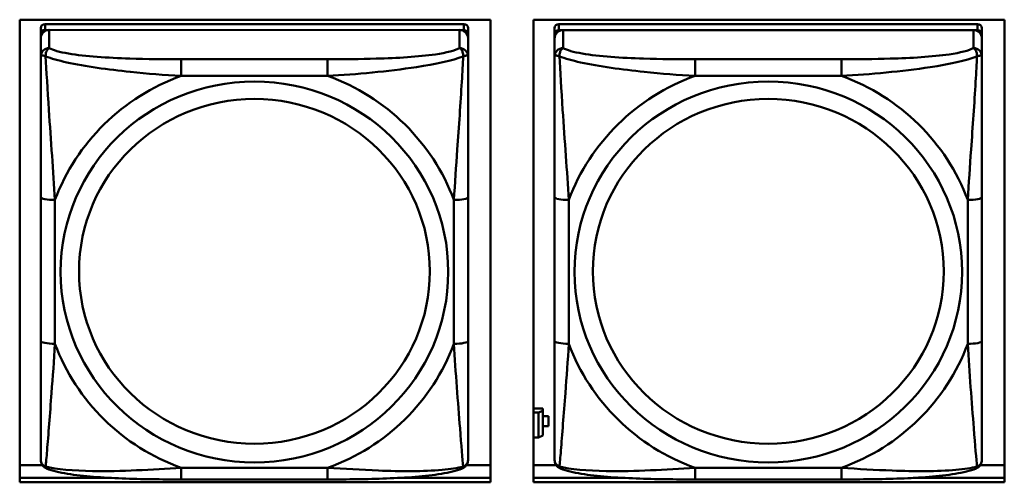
# Model space of a CAD drawing. Header units: inches. Extents: x 0.8 to 72.9, y -7.8 to 49.3.
# Tile 43 of 256: x 36.8 to 38.1, y 7.1 to 7.7. Entities that reach past the tile are written whole.
import ezdxf

# ---------------------------------------------------------------- set-up
doc = ezdxf.new("R2010")
doc.units = ezdxf.units.IN
doc.header["$MEASUREMENT"] = 0
doc.layers.add('Visible Edges(ROSSANSI)', color=7, linetype='Continuous', lineweight=50)
doc.layers.add('Visible Tangent Edges(ROSSANSI)', color=7, linetype='Continuous', lineweight=50)

msp = doc.modelspace()

# ---------------------------------------------------------------- linework, layer by layer
at = {"layer": 'Visible Edges(ROSSANSI)'}
for p, q in [((36.7719, 7.0719), (36.7719, 7.7106)), ((36.7719, 7.7106), (37.4225, 7.7106)), ((37.3856, 7.7047), (36.8069, 7.7047)), ((37.4225, 7.7106), (37.4225, 7.0719)), ((37.4819, 7.0719), (37.4819, 7.7106)), ((37.4819, 7.7106), (38.1325, 7.7106)), ((38.0956, 7.7046), (37.5169, 7.7047)), ((38.1325, 7.7106), (38.1325, 7.0719)), ((36.801, 7.1225), (36.801, 7.6907)), ((36.8069, 7.6965), (37.3856, 7.6964)), ((37.3797, 7.6964), (36.8128, 7.6965)), ((37.3915, 7.6906), (37.3915, 7.6989)), ((37.3915, 7.6906), (37.3915, 7.6849)), ((37.511, 7.1224), (37.511, 7.6906)), ((37.5169, 7.6964), (38.0956, 7.6964)), ((38.0897, 7.6964), (37.5228, 7.6964)), ((38.1015, 7.6906), (38.1015, 7.6989)), ((38.1015, 7.6906), (38.1015, 7.6848)), ((36.801, 7.6849), (36.801, 7.1283)), ((37.3915, 7.6599), (37.3915, 7.6849)), ((37.511, 7.6848), (37.511, 7.1282)), ((38.1015, 7.6599), (38.1015, 7.6848)), ((37.3915, 7.2669), (37.3915, 7.4655)), ((38.1015, 7.2668), (38.1015, 7.4655)), ((37.4947, 7.1737), (37.4819, 7.1737)), ((37.4947, 7.1707), (37.4889, 7.1684)), ((37.4947, 7.1737), (37.4947, 7.1707)), ((37.4947, 7.1364), (37.4947, 7.1707)), ((37.4819, 7.1684), (37.4889, 7.1684)), ((37.4889, 7.1684), (37.4889, 7.134)), ((37.5028, 7.1634), (37.4947, 7.1634)), ((37.4947, 7.1632), (37.5028, 7.1632)), ((37.5028, 7.1634), (37.5028, 7.1632)), ((37.5028, 7.1632), (37.5028, 7.1494)), ((37.5028, 7.1494), (37.4947, 7.1494)), ((36.801, 7.1283), (36.801, 7.1307)), ((37.4889, 7.134), (37.4819, 7.134)), ((37.4889, 7.134), (37.4947, 7.1364)), ((37.511, 7.1282), (37.511, 7.1307)), ((36.801, 7.1033), (36.801, 7.1283)), ((37.511, 7.1033), (37.511, 7.1282)), ((36.7719, 7.0957), (36.8033, 7.0957)), ((37.3892, 7.0957), (37.4225, 7.0957)), ((37.4819, 7.0957), (37.5133, 7.0957)), ((38.0992, 7.0957), (38.1325, 7.0957)), ((36.7719, 7.078), (36.8963, 7.078)), ((36.8963, 7.078), (36.7719, 7.078)), ((37.1974, 7.0759), (36.9951, 7.0759)), ((37.2964, 7.078), (37.4225, 7.078)), ((37.4225, 7.078), (37.2964, 7.078)), ((37.4819, 7.078), (37.606, 7.078)), ((37.606, 7.078), (37.4819, 7.078)), ((37.9074, 7.0759), (37.7051, 7.0759)), ((38.0067, 7.078), (38.1325, 7.078)), ((38.1325, 7.078), (38.0067, 7.078)), ((37.4225, 7.0719), (36.7719, 7.0719)), ((38.1325, 7.0719), (37.4819, 7.0719))]:
    msp.add_line(p, q, dxfattribs=at)
for centre, major_axis, start_param, end_param in [((36.8069, 7.6989), (-0.00591, 0), 4.712366, 6.283162), ((37.3856, 7.6989), (0.00591, 0), 6.283162, 7.853958), ((37.5169, 7.6989), (-0.00591, 0), 4.712366, 6.283162), ((38.0956, 7.6989), (0.00591, 0), 6.283162, 7.853958), ((36.8128, 7.6849), (-0.0118, 0), 4.712366, 6.283162), ((36.8069, 7.6907), (-0.00591, 0), 4.712366, 6.283162), ((37.3797, 7.6849), (0.0118, 0), 6.283162, 7.853958), ((37.3856, 7.6906), (0.00591, 0), 6.283162, 7.853958), ((37.5228, 7.6848), (-0.0118, 0), 4.712366, 6.283162), ((37.5169, 7.6906), (-0.00591, 0), 4.712366, 6.283162), ((38.0897, 7.6848), (0.0118, 0), 6.283162, 7.853958), ((38.0956, 7.6906), (0.00591, 0), 6.283162, 7.853958)]:
    msp.add_ellipse(centre, major_axis=major_axis, ratio=0.981793, start_param=start_param, end_param=end_param, dxfattribs=at)
for points, knots in [([(37.3915, 7.6599), (37.3915, 7.6559), (37.3915, 7.6508), (37.3915, 7.6378), (37.3915, 7.6297), (37.3915, 7.6102), (37.3915, 7.5984), (37.3915, 7.5723), (37.3915, 7.5581), (37.3915, 7.5298), (37.3915, 7.5156), (37.3915, 7.4894), (37.3915, 7.4774), (37.3915, 7.4655)], [-0.7963813, -0.7963813, -0.7963813, -0.7963813, -0.7327374, -0.7327374, -0.6587673, -0.6587673, -0.5649326, -0.5649326, -0.4570471, -0.4570471, -0.3491616, -0.3491616, -0.2569537, -0.2569537, -0.2569537, -0.2569537]), ([(38.1015, 7.6599), (38.1015, 7.6559), (38.1015, 7.6507), (38.1015, 7.6378), (38.1015, 7.6297), (38.1015, 7.6102), (38.1015, 7.5984), (38.1015, 7.5723), (38.1015, 7.5581), (38.1015, 7.5297), (38.1015, 7.5155), (38.1015, 7.4894), (38.1015, 7.4773), (38.1015, 7.4655)], [-0.7963813, -0.7963813, -0.7963813, -0.7963813, -0.7327374, -0.7327374, -0.6587673, -0.6587673, -0.5649326, -0.5649326, -0.4570471, -0.4570471, -0.3491616, -0.3491616, -0.2569537, -0.2569537, -0.2569537, -0.2569537]), ([(37.3915, 7.2669), (37.3915, 7.2529), (37.3915, 7.239), (37.3915, 7.2116), (37.3915, 7.1981), (37.3915, 7.1721), (37.3915, 7.1595), (37.3915, 7.1366), (37.3915, 7.1263), (37.3915, 7.1122), (37.3915, 7.1074), (37.3915, 7.1042), (37.3915, 7.1037), (37.3915, 7.1033)], [0.2569517, 0.2569517, 0.2569517, 0.2569517, 0.3649254, 0.3649254, 0.472899, 0.472899, 0.5808726, 0.5808726, 0.6888463, 0.6888463, 0.7733641, 0.7733641, 0.7968199, 0.7968199, 0.7968199, 0.7968199]), ([(38.1015, 7.2668), (38.1015, 7.2529), (38.1015, 7.239), (38.1015, 7.2115), (38.1015, 7.198), (38.1015, 7.1721), (38.1015, 7.1595), (38.1015, 7.1366), (38.1015, 7.1263), (38.1015, 7.1121), (38.1015, 7.1074), (38.1015, 7.1042), (38.1015, 7.1037), (38.1015, 7.1033)], [0.2569517, 0.2569517, 0.2569517, 0.2569517, 0.3649254, 0.3649254, 0.472899, 0.472899, 0.5808726, 0.5808726, 0.6888463, 0.6888463, 0.7733641, 0.7733641, 0.7968199, 0.7968199, 0.7968199, 0.7968199]), ([(36.809, 7.091), (36.808, 7.0915), (36.8069, 7.0921), (36.8049, 7.0937), (36.804, 7.0946), (36.8027, 7.0965), (36.8022, 7.0976), (36.8015, 7.0994), (36.8013, 7.1003), (36.801, 7.1019), (36.801, 7.1027), (36.801, 7.1033)], [0.02510758, 0.02510758, 0.02510758, 0.02510758, 0.03074015, 0.03074015, 0.03637271, 0.03637271, 0.04200527, 0.04200527, 0.04763784, 0.04763784, 0.0532704, 0.0532704, 0.0532704, 0.0532704]), ([(37.3835, 7.091), (37.3846, 7.0915), (37.3856, 7.0921), (37.3876, 7.0936), (37.3885, 7.0946), (37.3898, 7.0965), (37.3903, 7.0975), (37.391, 7.0994), (37.3912, 7.1003), (37.3915, 7.1019), (37.3915, 7.1027), (37.3915, 7.1033)], [0.0251072, 0.0251072, 0.0251072, 0.0251072, 0.03073932, 0.03073932, 0.03637143, 0.03637143, 0.04200355, 0.04200355, 0.04763567, 0.04763567, 0.05326779, 0.05326779, 0.05326779, 0.05326779]), ([(37.519, 7.091), (37.518, 7.0915), (37.5169, 7.0921), (37.5149, 7.0936), (37.514, 7.0946), (37.5127, 7.0965), (37.5122, 7.0975), (37.5115, 7.0994), (37.5113, 7.1003), (37.511, 7.1019), (37.511, 7.1027), (37.511, 7.1033)], [0.02510758, 0.02510758, 0.02510758, 0.02510758, 0.03074015, 0.03074015, 0.03637271, 0.03637271, 0.04200527, 0.04200527, 0.04763784, 0.04763784, 0.0532704, 0.0532704, 0.0532704, 0.0532704]), ([(38.0935, 7.091), (38.0946, 7.0914), (38.0956, 7.0921), (38.0976, 7.0936), (38.0985, 7.0946), (38.0998, 7.0965), (38.1003, 7.0975), (38.101, 7.0994), (38.1012, 7.1003), (38.1015, 7.1019), (38.1015, 7.1026), (38.1015, 7.1033)], [0.0251072, 0.0251072, 0.0251072, 0.0251072, 0.03073932, 0.03073932, 0.03637143, 0.03637143, 0.04200355, 0.04200355, 0.04763567, 0.04763567, 0.05326779, 0.05326779, 0.05326779, 0.05326779]), ([(36.9951, 7.0759), (36.9816, 7.0759), (36.9679, 7.076), (36.9406, 7.0763), (36.927, 7.0767), (36.9002, 7.0777), (36.8868, 7.0785), (36.8612, 7.0806), (36.849, 7.0819), (36.8269, 7.0855), (36.8175, 7.0876), (36.809, 7.091)], [0.2569517, 0.2569517, 0.2569517, 0.2569517, 0.3597049, 0.3597049, 0.4624581, 0.4624581, 0.5652113, 0.5652113, 0.6679645, 0.6679645, 0.7707177, 0.7707177, 0.7707177, 0.7707177]), ([(37.3835, 7.091), (37.3751, 7.0875), (37.3656, 7.0855), (37.3435, 7.0819), (37.3313, 7.0806), (37.3056, 7.0784), (37.2923, 7.0777), (37.2655, 7.0767), (37.2519, 7.0763), (37.2246, 7.076), (37.2109, 7.0759), (37.1974, 7.0759)], [-0.7703503, -0.7703503, -0.7703503, -0.7703503, -0.667671, -0.667671, -0.5649917, -0.5649917, -0.4623124, -0.4623124, -0.3596331, -0.3596331, -0.2569537, -0.2569537, -0.2569537, -0.2569537]), ([(37.7051, 7.0759), (37.6916, 7.0759), (37.6779, 7.076), (37.6506, 7.0763), (37.637, 7.0767), (37.6102, 7.0777), (37.5968, 7.0784), (37.5712, 7.0806), (37.559, 7.0819), (37.5369, 7.0855), (37.5275, 7.0875), (37.519, 7.091)], [0.2569517, 0.2569517, 0.2569517, 0.2569517, 0.3597049, 0.3597049, 0.4624581, 0.4624581, 0.5652113, 0.5652113, 0.6679645, 0.6679645, 0.7707177, 0.7707177, 0.7707177, 0.7707177]), ([(38.0935, 7.091), (38.0851, 7.0875), (38.0756, 7.0855), (38.0535, 7.0819), (38.0413, 7.0805), (38.0156, 7.0784), (38.0023, 7.0777), (37.9755, 7.0766), (37.9619, 7.0763), (37.9346, 7.076), (37.9209, 7.0759), (37.9074, 7.0759)], [-0.7703503, -0.7703503, -0.7703503, -0.7703503, -0.667671, -0.667671, -0.5649917, -0.5649917, -0.4623124, -0.4623124, -0.3596331, -0.3596331, -0.2569537, -0.2569537, -0.2569537, -0.2569537])]:
    msp.add_open_spline(points, degree=3, knots=knots, dxfattribs=at)
at = {"layer": 'Visible Tangent Edges(ROSSANSI)'}
for p, q in [((36.8069, 7.6965), (36.8069, 7.7047)), ((37.3856, 7.7047), (37.3856, 7.6964)), ((37.5169, 7.6964), (37.5169, 7.7047)), ((38.0956, 7.7046), (38.0956, 7.6964)), ((36.801, 7.6989), (36.801, 7.6907)), ((36.8128, 7.6715), (36.8128, 7.6965)), ((37.3797, 7.6964), (37.3797, 7.6715)), ((37.511, 7.6989), (37.511, 7.6906)), ((37.5228, 7.6715), (37.5228, 7.6964)), ((38.0897, 7.6964), (38.0897, 7.6715)), ((36.801, 7.6849), (36.801, 7.6599)), ((37.511, 7.6848), (37.511, 7.6599)), ((37.1974, 7.6561), (36.9951, 7.6561)), ((37.9074, 7.6561), (37.7051, 7.6561)), ((36.9951, 7.633), (37.1974, 7.633)), ((37.7051, 7.633), (37.9074, 7.633)), ((36.801, 7.4655), (36.801, 7.2669)), ((36.8207, 7.2631), (36.8207, 7.4617)), ((37.3719, 7.4617), (37.3719, 7.2631)), ((37.511, 7.4655), (37.511, 7.2669)), ((37.5307, 7.2631), (37.5307, 7.4617)), ((38.0819, 7.4617), (38.0819, 7.2631)), ((37.1974, 7.0919), (36.9951, 7.0919)), ((37.9074, 7.0918), (37.7051, 7.0918))]:
    msp.add_line(p, q, dxfattribs=at)
for centre, major_axis, ratio, start_param, end_param in [((36.8128, 7.6599), (-0.0118, 0), 0.981793, 4.712366, 6.283162), ((37.3797, 7.6599), (0.0118, 0), 0.981793, 6.283162, 7.853958), ((37.5228, 7.6599), (-0.0118, 0), 0.981793, 4.712366, 6.283162), ((38.0897, 7.6599), (0.0118, 0), 0.981793, 6.283162, 7.853958), ((36.9951, 7.6367), (0, 0.0197), 0.00001, 4.521276, 6.092075), ((37.1974, 7.6367), (0, 0.0197), 0.00001, 4.521276, 6.092077), ((37.7051, 7.6367), (0, 0.0197), 0.00001, 4.521276, 6.092075), ((37.9074, 7.6367), (0, 0.0197), 0.00001, 4.521276, 6.092077), ((37.0963, 7.3624), (-0.2936, 0), 0.981793, 5.064132, 5.931395), ((37.0963, 7.3624), (0.2936, 0), 0.981793, 0.351743, 1.219006), ((37.8063, 7.3624), (-0.2936, 0), 0.981793, 5.064132, 5.931395), ((37.8063, 7.3624), (0.2936, 0), 0.981793, 0.351743, 1.219006), ((36.8207, 7.4655), (-0.0197, 0), 0.189952, 0.000005, 1.570801), ((37.3719, 7.4655), (0.0197, 0), 0.189952, 4.712393, 6.28319), ((37.5307, 7.4655), (-0.0197, 0), 0.189952, 0.000005, 1.570801), ((38.0819, 7.4655), (0.0197, 0), 0.189952, 4.712393, 6.28319), ((36.8207, 7.2669), (-0.0197, 0), 0.189952, 0.000005, 1.570801), ((37.3719, 7.2669), (0.0197, 0), 0.189952, 4.712393, 6.28319), ((37.5307, 7.2669), (-0.0197, 0), 0.189952, 0.000005, 1.570801), ((38.0819, 7.2668), (0.0197, 0), 0.189952, 4.712393, 6.28319), ((37.0963, 7.3624), (-0.2936, 0), 0.981793, 0.351743, 1.219006), ((37.0963, 7.3624), (0.2936, 0), 0.981793, 5.064132, 5.931395), ((37.8063, 7.3624), (-0.2936, 0), 0.981793, 0.351743, 1.219006), ((37.8063, 7.3624), (0.2936, 0), 0.981793, 5.064132, 5.931395), ((36.9951, 7.0956), (0, -0.0197), 0.00001, 0.000001, 1.379683), ((37.1974, 7.0956), (0, -0.0197), 0.00001, 6.283179, 7.662868), ((37.7051, 7.0956), (0, -0.0197), 0.00001, 0.000001, 1.379683), ((37.9074, 7.0956), (0, -0.0197), 0.00001, 0.000003, 1.379683)]:
    msp.add_ellipse(centre, major_axis=major_axis, ratio=ratio, start_param=start_param, end_param=end_param, dxfattribs=at)
for centre, major_axis in [((37.0963, 7.3624), (-0.2678, 0)), ((37.8063, 7.3624), (-0.2678, 0)), ((37.0963, 7.3632), (-0.2424, 0)), ((37.8063, 7.3632), (-0.2424, 0))]:
    msp.add_ellipse(centre, major_axis=major_axis, ratio=0.981793, dxfattribs=at)
for points, knots in [([(36.801, 7.6599), (36.801, 7.6602), (36.8011, 7.6604), (36.8013, 7.6608), (36.8015, 7.6609), (36.8019, 7.661), (36.802, 7.6611), (36.8024, 7.6611), (36.8025, 7.6612), (36.8029, 7.6612), (36.8032, 7.6612), (36.8041, 7.6611), (36.8048, 7.6609), (36.8063, 7.6606), (36.807, 7.6603), (36.8078, 7.66)], [-0.0532704, -0.0532704, -0.0532704, -0.0532704, -0.04377373, -0.04377373, -0.03521335, -0.03521335, -0.02986312, -0.02986312, -0.02651922, -0.02651922, -0.01983142, -0.01983142, -0.00913095, -0.00913095, 0.00023197, 0.00023197, 0.00023197, 0.00023197]), ([(36.801, 7.6599), (36.801, 7.6508), (36.801, 7.6356), (36.801, 7.6184), (36.801, 7.592), (36.801, 7.5617), (36.801, 7.5323), (36.801, 7.5099), (36.801, 7.4875), (36.801, 7.4655)], [-0.7968224, -0.7968224, -0.7968224, -0.7968224, -0.6514613, -0.6514613, -0.6514613, -0.427691, -0.427691, -0.427691, -0.2569517, -0.2569517, -0.2569517, -0.2569517]), ([(36.8078, 7.66), (36.8078, 7.6611), (36.8079, 7.6622), (36.8081, 7.6642), (36.8083, 7.6652), (36.8088, 7.6666), (36.809, 7.6671), (36.8093, 7.6678), (36.8094, 7.668), (36.8097, 7.6686), (36.8099, 7.6689), (36.8105, 7.6697), (36.8109, 7.6702), (36.8118, 7.6709), (36.8123, 7.6713), (36.8128, 7.6715)], [-0.00023197, -0.00023197, -0.00023197, -0.00023197, 0.00913095, 0.00913095, 0.01983142, 0.01983142, 0.02651922, 0.02651922, 0.02986312, 0.02986312, 0.03521335, 0.03521335, 0.04377373, 0.04377373, 0.0532704, 0.0532704, 0.0532704, 0.0532704]), ([(36.8078, 7.66), (36.8155, 7.6571), (36.8255, 7.6542), (36.8626, 7.646), (36.8943, 7.6418), (36.9485, 7.6362), (36.9718, 7.6343), (36.9951, 7.633)], [-0.7478145, -0.7478145, -0.7478145, -0.7478145, -0.6493253, -0.6493253, -0.427691, -0.427691, -0.2569537, -0.2569537, -0.2569537, -0.2569537]), ([(36.8207, 7.4617), (36.8183, 7.5015), (36.815, 7.5436), (36.8104, 7.6136), (36.8088, 7.6411), (36.8078, 7.66)], [0.2569517, 0.2569517, 0.2569517, 0.2569517, 0.5559983, 0.5559983, 0.7482818, 0.7482818, 0.7482818, 0.7482818]), ([(36.9951, 7.6561), (36.9715, 7.6561), (36.9475, 7.6562), (36.9241, 7.657), (36.8934, 7.658), (36.8626, 7.66), (36.8393, 7.6639), (36.8273, 7.666), (36.8177, 7.6686), (36.8128, 7.6715)], [0.2569537, 0.2569537, 0.2569537, 0.2569537, 0.4371919, 0.4371919, 0.4371919, 0.6739428, 0.6739428, 0.6739428, 0.7963818, 0.7963818, 0.7963818, 0.7963818]), ([(37.3797, 7.6715), (37.374, 7.6681), (37.3615, 7.6651), (37.3463, 7.6628), (37.3229, 7.6594), (37.2937, 7.6577), (37.2647, 7.6569), (37.2425, 7.6562), (37.2198, 7.6561), (37.1974, 7.6561)], [-0.7968224, -0.7968224, -0.7968224, -0.7968224, -0.6514613, -0.6514613, -0.6514613, -0.427691, -0.427691, -0.427691, -0.2569517, -0.2569517, -0.2569517, -0.2569517]), ([(37.1974, 7.633), (37.2379, 7.6353), (37.2803, 7.6391), (37.3459, 7.6492), (37.3703, 7.6542), (37.3847, 7.66)], [0.2569517, 0.2569517, 0.2569517, 0.2569517, 0.5559983, 0.5559983, 0.7482818, 0.7482818, 0.7482818, 0.7482818]), ([(37.3847, 7.66), (37.3842, 7.6501), (37.3836, 7.638), (37.3811, 7.5959), (37.3788, 7.5627), (37.3749, 7.5077), (37.3733, 7.4846), (37.3719, 7.4617)], [-0.7478145, -0.7478145, -0.7478145, -0.7478145, -0.6493253, -0.6493253, -0.427691, -0.427691, -0.2569537, -0.2569537, -0.2569537, -0.2569537]), ([(37.3797, 7.6715), (37.3803, 7.6713), (37.3808, 7.6709), (37.3817, 7.6701), (37.382, 7.6697), (37.3826, 7.6689), (37.3828, 7.6686), (37.3831, 7.668), (37.3833, 7.6678), (37.3836, 7.6671), (37.3838, 7.6666), (37.3842, 7.6651), (37.3844, 7.6642), (37.3847, 7.6621), (37.3847, 7.6611), (37.3847, 7.66)], [-0.0532704, -0.0532704, -0.0532704, -0.0532704, -0.04377373, -0.04377373, -0.03521335, -0.03521335, -0.02986312, -0.02986312, -0.02651922, -0.02651922, -0.01983142, -0.01983142, -0.00913095, -0.00913095, 0.00023197, 0.00023197, 0.00023197, 0.00023197]), ([(37.3847, 7.66), (37.3855, 7.6603), (37.3863, 7.6605), (37.3877, 7.6609), (37.3884, 7.661), (37.3893, 7.6611), (37.3896, 7.6612), (37.3901, 7.6611), (37.3902, 7.6611), (37.3905, 7.6611), (37.3907, 7.661), (37.391, 7.6609), (37.3912, 7.6608), (37.3915, 7.6604), (37.3915, 7.6602), (37.3915, 7.6599)], [-0.00023197, -0.00023197, -0.00023197, -0.00023197, 0.00913095, 0.00913095, 0.01983142, 0.01983142, 0.02651922, 0.02651922, 0.02986312, 0.02986312, 0.03521335, 0.03521335, 0.04377373, 0.04377373, 0.0532704, 0.0532704, 0.0532704, 0.0532704]), ([(37.511, 7.6599), (37.511, 7.6602), (37.5111, 7.6604), (37.5113, 7.6607), (37.5115, 7.6609), (37.5119, 7.661), (37.512, 7.6611), (37.5124, 7.6611), (37.5125, 7.6611), (37.5129, 7.6612), (37.5132, 7.6611), (37.5141, 7.661), (37.5148, 7.6609), (37.5163, 7.6605), (37.517, 7.6603), (37.5178, 7.66)], [-0.0532704, -0.0532704, -0.0532704, -0.0532704, -0.04377373, -0.04377373, -0.03521335, -0.03521335, -0.02986312, -0.02986312, -0.02651922, -0.02651922, -0.01983142, -0.01983142, -0.00913095, -0.00913095, 0.00023197, 0.00023197, 0.00023197, 0.00023197]), ([(37.511, 7.6599), (37.511, 7.6508), (37.511, 7.6356), (37.511, 7.6184), (37.511, 7.592), (37.511, 7.5617), (37.511, 7.5323), (37.511, 7.5099), (37.511, 7.4875), (37.511, 7.4655)], [-0.7968224, -0.7968224, -0.7968224, -0.7968224, -0.6514613, -0.6514613, -0.6514613, -0.427691, -0.427691, -0.427691, -0.2569517, -0.2569517, -0.2569517, -0.2569517]), ([(37.5178, 7.66), (37.5178, 7.6611), (37.5179, 7.6621), (37.5181, 7.6642), (37.5183, 7.6651), (37.5188, 7.6666), (37.519, 7.6671), (37.5193, 7.6678), (37.5194, 7.668), (37.5197, 7.6686), (37.5199, 7.6689), (37.5205, 7.6697), (37.5209, 7.6701), (37.5218, 7.6709), (37.5223, 7.6713), (37.5228, 7.6715)], [-0.00023197, -0.00023197, -0.00023197, -0.00023197, 0.00913095, 0.00913095, 0.01983142, 0.01983142, 0.02651922, 0.02651922, 0.02986312, 0.02986312, 0.03521335, 0.03521335, 0.04377373, 0.04377373, 0.0532704, 0.0532704, 0.0532704, 0.0532704]), ([(37.5178, 7.66), (37.5255, 7.6571), (37.5355, 7.6542), (37.5726, 7.646), (37.6043, 7.6418), (37.6585, 7.6362), (37.6818, 7.6343), (37.7051, 7.633)], [-0.7478145, -0.7478145, -0.7478145, -0.7478145, -0.6493253, -0.6493253, -0.427691, -0.427691, -0.2569537, -0.2569537, -0.2569537, -0.2569537]), ([(37.5307, 7.4617), (37.5283, 7.5014), (37.525, 7.5436), (37.5204, 7.6136), (37.5188, 7.641), (37.5178, 7.66)], [0.2569517, 0.2569517, 0.2569517, 0.2569517, 0.5559983, 0.5559983, 0.7482818, 0.7482818, 0.7482818, 0.7482818]), ([(37.7051, 7.6561), (37.6815, 7.6561), (37.6575, 7.6562), (37.6341, 7.657), (37.6034, 7.6579), (37.5726, 7.6599), (37.5493, 7.6639), (37.5373, 7.666), (37.5277, 7.6686), (37.5228, 7.6715)], [0.2569537, 0.2569537, 0.2569537, 0.2569537, 0.4371919, 0.4371919, 0.4371919, 0.6739428, 0.6739428, 0.6739428, 0.7963818, 0.7963818, 0.7963818, 0.7963818]), ([(38.0897, 7.6715), (38.084, 7.668), (38.0715, 7.665), (38.0563, 7.6628), (38.0329, 7.6594), (38.0037, 7.6577), (37.9747, 7.6569), (37.9525, 7.6562), (37.9298, 7.6561), (37.9074, 7.6561)], [-0.7968224, -0.7968224, -0.7968224, -0.7968224, -0.6514613, -0.6514613, -0.6514613, -0.427691, -0.427691, -0.427691, -0.2569517, -0.2569517, -0.2569517, -0.2569517]), ([(37.9074, 7.633), (37.9479, 7.6353), (37.9903, 7.6391), (38.0559, 7.6491), (38.0803, 7.6542), (38.0947, 7.66)], [0.2569517, 0.2569517, 0.2569517, 0.2569517, 0.5559983, 0.5559983, 0.7482818, 0.7482818, 0.7482818, 0.7482818]), ([(38.0947, 7.66), (38.0942, 7.65), (38.0936, 7.638), (38.0911, 7.5959), (38.0888, 7.5627), (38.0849, 7.5077), (38.0833, 7.4846), (38.0819, 7.4617)], [-0.7478145, -0.7478145, -0.7478145, -0.7478145, -0.6493253, -0.6493253, -0.427691, -0.427691, -0.2569537, -0.2569537, -0.2569537, -0.2569537]), ([(38.0897, 7.6715), (38.0903, 7.6712), (38.0908, 7.6709), (38.0917, 7.6701), (38.092, 7.6697), (38.0926, 7.6689), (38.0928, 7.6686), (38.0931, 7.668), (38.0933, 7.6678), (38.0936, 7.6671), (38.0938, 7.6666), (38.0942, 7.6651), (38.0944, 7.6642), (38.0947, 7.6621), (38.0947, 7.6611), (38.0947, 7.66)], [-0.0532704, -0.0532704, -0.0532704, -0.0532704, -0.04377373, -0.04377373, -0.03521335, -0.03521335, -0.02986312, -0.02986312, -0.02651922, -0.02651922, -0.01983142, -0.01983142, -0.00913095, -0.00913095, 0.00023197, 0.00023197, 0.00023197, 0.00023197]), ([(38.0947, 7.66), (38.0955, 7.6603), (38.0963, 7.6605), (38.0977, 7.6609), (38.0984, 7.661), (38.0993, 7.6611), (38.0996, 7.6611), (38.1001, 7.6611), (38.1002, 7.6611), (38.1005, 7.6611), (38.1007, 7.661), (38.101, 7.6609), (38.1012, 7.6607), (38.1015, 7.6604), (38.1015, 7.6602), (38.1015, 7.6599)], [-0.00023197, -0.00023197, -0.00023197, -0.00023197, 0.00913095, 0.00913095, 0.01983142, 0.01983142, 0.02651922, 0.02651922, 0.02986312, 0.02986312, 0.03521335, 0.03521335, 0.04377373, 0.04377373, 0.0532704, 0.0532704, 0.0532704, 0.0532704]), ([(36.801, 7.2669), (36.801, 7.2436), (36.801, 7.2203), (36.801, 7.1981), (36.801, 7.1689), (36.801, 7.1406), (36.801, 7.1218), (36.801, 7.112), (36.801, 7.1052), (36.801, 7.1033)], [0.2569537, 0.2569537, 0.2569537, 0.2569537, 0.4371919, 0.4371919, 0.4371919, 0.6739428, 0.6739428, 0.6739428, 0.7963818, 0.7963818, 0.7963818, 0.7963818]), ([(37.511, 7.2669), (37.511, 7.2436), (37.511, 7.2202), (37.511, 7.1981), (37.511, 7.1689), (37.511, 7.1406), (37.511, 7.1217), (37.511, 7.112), (37.511, 7.1052), (37.511, 7.1033)], [0.2569537, 0.2569537, 0.2569537, 0.2569537, 0.4371919, 0.4371919, 0.4371919, 0.6739428, 0.6739428, 0.6739428, 0.7963818, 0.7963818, 0.7963818, 0.7963818]), ([(36.8078, 7.0937), (36.8083, 7.0987), (36.809, 7.1063), (36.8115, 7.137), (36.8137, 7.1661), (36.8176, 7.2176), (36.8193, 7.2401), (36.8207, 7.2631)], [-0.7478145, -0.7478145, -0.7478145, -0.7478145, -0.6493253, -0.6493253, -0.427691, -0.427691, -0.2569537, -0.2569537, -0.2569537, -0.2569537]), ([(37.3719, 7.2631), (37.3742, 7.2234), (37.3775, 7.1823), (37.3822, 7.1234), (37.3838, 7.1029), (37.3847, 7.0937)], [0.2569517, 0.2569517, 0.2569517, 0.2569517, 0.5559983, 0.5559983, 0.7482818, 0.7482818, 0.7482818, 0.7482818]), ([(37.5178, 7.0937), (37.5183, 7.0987), (37.519, 7.1063), (37.5215, 7.1369), (37.5237, 7.1661), (37.5276, 7.2176), (37.5293, 7.2401), (37.5307, 7.2631)], [-0.7478145, -0.7478145, -0.7478145, -0.7478145, -0.6493253, -0.6493253, -0.427691, -0.427691, -0.2569537, -0.2569537, -0.2569537, -0.2569537]), ([(38.0819, 7.2631), (38.0842, 7.2233), (38.0875, 7.1823), (38.0922, 7.1234), (38.0938, 7.1029), (38.0947, 7.0937)], [0.2569517, 0.2569517, 0.2569517, 0.2569517, 0.5559983, 0.5559983, 0.7482818, 0.7482818, 0.7482818, 0.7482818]), ([(36.8078, 7.0937), (36.807, 7.094), (36.8062, 7.0943), (36.8048, 7.0951), (36.8041, 7.0956), (36.8032, 7.0966), (36.8029, 7.097), (36.8025, 7.0976), (36.8023, 7.0978), (36.802, 7.0984), (36.8019, 7.0988), (36.8015, 7.0997), (36.8013, 7.1004), (36.801, 7.1018), (36.801, 7.1025), (36.801, 7.1033)], [-0.00023197, -0.00023197, -0.00023197, -0.00023197, 0.00913095, 0.00913095, 0.01983142, 0.01983142, 0.02651922, 0.02651922, 0.02986312, 0.02986312, 0.03521335, 0.03521335, 0.04377373, 0.04377373, 0.0532704, 0.0532704, 0.0532704, 0.0532704]), ([(37.3915, 7.1033), (37.3915, 7.1025), (37.3915, 7.1018), (37.3912, 7.1004), (37.391, 7.0997), (37.3907, 7.0988), (37.3905, 7.0984), (37.3902, 7.0978), (37.39, 7.0976), (37.3896, 7.097), (37.3893, 7.0966), (37.3884, 7.0956), (37.3877, 7.0951), (37.3863, 7.0943), (37.3855, 7.0939), (37.3847, 7.0937)], [-0.05326779, -0.05326779, -0.05326779, -0.05326779, -0.04377373, -0.04377373, -0.03521335, -0.03521335, -0.02986312, -0.02986312, -0.02651922, -0.02651922, -0.01983142, -0.01983142, -0.00913095, -0.00913095, 0.00023197, 0.00023197, 0.00023197, 0.00023197]), ([(37.5178, 7.0937), (37.517, 7.0939), (37.5162, 7.0943), (37.5148, 7.0951), (37.5141, 7.0956), (37.5132, 7.0966), (37.5129, 7.097), (37.5125, 7.0976), (37.5123, 7.0978), (37.512, 7.0984), (37.5119, 7.0988), (37.5115, 7.0997), (37.5113, 7.1004), (37.511, 7.1018), (37.511, 7.1025), (37.511, 7.1033)], [-0.00023197, -0.00023197, -0.00023197, -0.00023197, 0.00913095, 0.00913095, 0.01983142, 0.01983142, 0.02651922, 0.02651922, 0.02986312, 0.02986312, 0.03521335, 0.03521335, 0.04377373, 0.04377373, 0.0532704, 0.0532704, 0.0532704, 0.0532704]), ([(38.1015, 7.1033), (38.1015, 7.1025), (38.1015, 7.1017), (38.1012, 7.1004), (38.101, 7.0997), (38.1007, 7.0987), (38.1005, 7.0984), (38.1002, 7.0978), (38.1, 7.0976), (38.0996, 7.097), (38.0993, 7.0966), (38.0984, 7.0956), (38.0977, 7.0951), (38.0963, 7.0942), (38.0955, 7.0939), (38.0947, 7.0937)], [-0.05326779, -0.05326779, -0.05326779, -0.05326779, -0.04377373, -0.04377373, -0.03521335, -0.03521335, -0.02986312, -0.02986312, -0.02651922, -0.02651922, -0.01983142, -0.01983142, -0.00913095, -0.00913095, 0.00023197, 0.00023197, 0.00023197, 0.00023197]), ([(36.809, 7.091), (36.8089, 7.0911), (36.8087, 7.0912), (36.8083, 7.0915), (36.8081, 7.0919), (36.8079, 7.0927), (36.8078, 7.0931), (36.8078, 7.0937)], [-0.02510758, -0.02510758, -0.02510758, -0.02510758, -0.01983142, -0.01983142, -0.00913095, -0.00913095, 0.00023197, 0.00023197, 0.00023197, 0.00023197]), ([(36.9951, 7.0919), (36.9546, 7.0895), (36.9123, 7.0868), (36.8466, 7.0878), (36.8222, 7.0897), (36.8078, 7.0937)], [0.2569517, 0.2569517, 0.2569517, 0.2569517, 0.5559983, 0.5559983, 0.7482818, 0.7482818, 0.7482818, 0.7482818]), ([(37.3847, 7.0937), (37.377, 7.0917), (37.367, 7.0901), (37.33, 7.0868), (37.2983, 7.087), (37.244, 7.0891), (37.2208, 7.0904), (37.1974, 7.0919)], [-0.7478145, -0.7478145, -0.7478145, -0.7478145, -0.6493253, -0.6493253, -0.427691, -0.427691, -0.2569537, -0.2569537, -0.2569537, -0.2569537]), ([(37.3847, 7.0937), (37.3847, 7.0931), (37.3847, 7.0927), (37.3844, 7.0919), (37.3842, 7.0915), (37.3838, 7.0912), (37.3837, 7.0911), (37.3835, 7.091)], [-0.00023197, -0.00023197, -0.00023197, -0.00023197, 0.00913095, 0.00913095, 0.01983142, 0.01983142, 0.0251072, 0.0251072, 0.0251072, 0.0251072]), ([(37.519, 7.091), (37.5189, 7.0911), (37.5187, 7.0912), (37.5183, 7.0915), (37.5181, 7.0919), (37.5179, 7.0927), (37.5178, 7.0931), (37.5178, 7.0937)], [-0.02510758, -0.02510758, -0.02510758, -0.02510758, -0.01983142, -0.01983142, -0.00913095, -0.00913095, 0.00023197, 0.00023197, 0.00023197, 0.00023197]), ([(37.7051, 7.0918), (37.6646, 7.0895), (37.6223, 7.0868), (37.5566, 7.0878), (37.5322, 7.0897), (37.5178, 7.0937)], [0.2569517, 0.2569517, 0.2569517, 0.2569517, 0.5559983, 0.5559983, 0.7482818, 0.7482818, 0.7482818, 0.7482818]), ([(38.0947, 7.0937), (38.087, 7.0917), (38.077, 7.0901), (38.04, 7.0868), (38.0083, 7.087), (37.954, 7.089), (37.9308, 7.0904), (37.9074, 7.0918)], [-0.7478145, -0.7478145, -0.7478145, -0.7478145, -0.6493253, -0.6493253, -0.427691, -0.427691, -0.2569537, -0.2569537, -0.2569537, -0.2569537]), ([(38.0947, 7.0937), (38.0947, 7.0931), (38.0947, 7.0927), (38.0944, 7.0918), (38.0942, 7.0915), (38.0938, 7.0912), (38.0937, 7.0911), (38.0935, 7.091)], [-0.00023197, -0.00023197, -0.00023197, -0.00023197, 0.00913095, 0.00913095, 0.01983142, 0.01983142, 0.0251072, 0.0251072, 0.0251072, 0.0251072])]:
    msp.add_open_spline(points, degree=3, knots=knots, dxfattribs=at)

doc.saveas('drawing.dxf')
